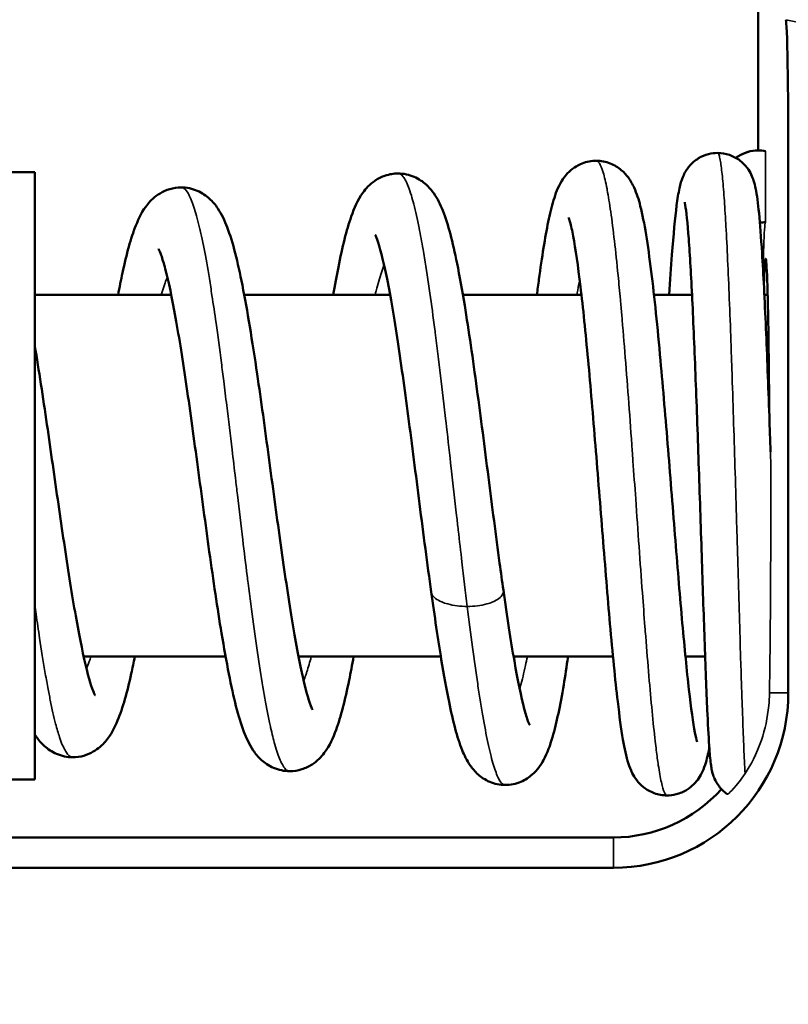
# Model space of a CAD drawing. Header units: millimetres. Extents: x 40 to 2195, y 40 to 1687.
# Tile 44 of 185: x 936.85 to 942.17, y 440.66 to 447.47. Entities that reach past the tile are written whole.
import ezdxf

# ---------------------------------------------------------------- set-up
doc = ezdxf.new("R2010")
doc.units = ezdxf.units.MM
doc.header["$LTSCALE"] = 8
for name, color, linetype, lineweight in [('Dimension (ISO)', 7, 'Continuous', 25), ('Visible (ISO)', 7, 'Continuous', 50), ('Visible Narrow (ISO)', 7, 'Continuous', 35)]:
    doc.layers.add(name, color=color, linetype=linetype, lineweight=lineweight)
doc.styles.add('Note Text (ANSI)', font='tahoma.ttf')
doc.dimstyles.new('Default (ISO)', dxfattribs={"dimscale": 8, "dimtxt": 1, "dimasz": 2.5, "dimexe": 3.175, "dimexo": 0, "dimgap": 0.762, "dimtad": 1, "dimrnd": 1e-08, "dimzin": 0, "dimdsep": 46, "dimtxsty": 'Note Text (ANSI)', "dimcen": 0.09, "dimdle": 10, "dimclrd": 1, "dimclre": 1, "dimclrt": 1, "dimazin": 0, "dimtfac": 3.5052, "dimtmove": 0, "dimatfit": 3, "dimfxl": 1, "dimtolj": 1, "dimtzin": 0, "dimlwd": -1, "dimlwe": -1, "dimarcsym": 0})

# ---------------------------------------------------------------- blocks, each defined once
blk = doc.blocks.new('*D11')
at = {"layer": 'Defpoints', "color": 0, "transparency": 16777216}
for p in [(802.9564, 490.3165), (802.9564, 362.3165), (1044.9564, 362.3165)]:
    blk.add_point(p, dxfattribs=at)
at = {"layer": 'Dimension (ISO)', "color": 1, "transparency": 16777216}
for p, q in [((802.9564, 362.3165), (802.9564, 515.7165)), ((1044.9564, 362.3165), (1044.9564, 515.7165)), ((1024.9564, 490.3165), (822.9564, 490.3165))]:
    blk.add_line(p, q, dxfattribs=at)
for points in [[(822.9564, 493.6499), (822.9564, 486.9832), (802.9564, 490.3165)], [(1024.9564, 493.6499), (1024.9564, 486.9832), (1044.9564, 490.3165)]]:
    blk.add_solid(points, dxfattribs=at)
at = {"layer": 'Dimension (ISO)', "color": 1, "transparency": 16777216, "insert": (871.3977, 506.8786), "char_height": 8, "attachment_point": 1, "style": 'Note Text (ANSI)'}
blk.add_mtext('\\A1;242.00 mm [9.528 in]', dxfattribs=at)

msp = doc.modelspace()

# ---------------------------------------------------------------- linework, layer by layer
at = {"layer": 'Visible (ISO)'}
for p, q in [((941.9564, 446.5661), (941.9564, 447.7069)), ((935.9564, 446.4165), (936.9564, 446.4165)), ((936.9564, 442.2165), (936.9564, 446.4165)), ((942.1659, 446.4431), (942.1659, 442.8165)), ((936.9564, 445.5665), (937.8998, 445.5665)), ((938.4044, 445.5665), (939.4129, 445.5665)), ((939.9163, 445.5665), (940.7359, 445.5665)), ((941.2372, 445.5665), (941.5002, 445.5665)), ((942.0004, 445.5665), (942.0233, 445.5665)), ((937.2943, 443.0665), (938.2754, 443.0665)), ((938.7796, 443.0665), (939.7636, 443.0665)), ((940.2666, 443.0665), (940.9539, 443.0665)), ((941.4548, 443.0665), (941.591, 443.0665)), ((935.9564, 442.2165), (936.9564, 442.2165)), ((932.6885, 441.8165), (940.9564, 441.8165)), ((932.6885, 441.6071), (940.9564, 441.6071))]:
    msp.add_line(p, q, dxfattribs=at)
for centre, radius, start, end in [((923.9564, 362.3165), 88, 332.279411, 327.720589), ((940.9564, 442.8165), 1.2095, 270, 0), ((940.9564, 442.8165), 1, 270, 318.29879)]:
    msp.add_arc(centre, radius, start, end, dxfattribs=at)
for centre, major_axis, ratio, start_param, end_param in [((942.1484, 446.4463), (-0.0001, 1.0234), 0.017065, 4.709272, 6.262065), ((942.0088, 444.3165), (0, -1.5), 0.017455, 1.867132, 3.628506)]:
    msp.add_ellipse(centre, major_axis=major_axis, ratio=ratio, start_param=start_param, end_param=end_param, dxfattribs=at)
for points, knots in [([(941.3419, 445.5665), (941.3485, 445.6672), (941.3551, 445.7604), (941.3723, 445.9837), (941.3829, 446.0989), (941.3998, 446.2314), (941.4056, 446.2693), (941.4192, 446.3317), (941.4243, 446.3564), (941.4477, 446.4063), (941.4541, 446.4185), (941.4692, 446.4414), (941.4769, 446.4519), (941.5017, 446.4798), (941.5222, 446.4975), (941.5665, 446.524), (941.5898, 446.5339), (941.6345, 446.5455), (941.6558, 446.5483), (941.6769, 446.5483)], [0.4490803, 0.4490803, 0.4490803, 0.4490803, 0.4874145, 0.4874145, 0.5515837, 0.5515837, 0.585879, 0.585879, 0.6107308, 0.6107308, 0.6176781, 0.6176781, 0.6229735, 0.6229735, 0.6320988, 0.6320988, 0.6400966, 0.6400966, 0.6468501, 0.6468501, 0.6468501, 0.6468501]), ([(941.6769, 446.5483), (941.7046, 446.5483), (941.7327, 446.5434), (941.7852, 446.5254), (941.8101, 446.512), (941.8514, 446.4808), (941.8682, 446.4631), (941.8934, 446.4296), (941.9024, 446.4137), (941.917, 446.3836), (941.9221, 446.3698), (941.9325, 446.3377), (941.9364, 446.3213), (941.9501, 446.2549), (941.9566, 446.2014), (941.9707, 446.0568), (941.9776, 445.9651), (941.9936, 445.7108), (942.0025, 445.5317), (942.0192, 445.1486), (942.0272, 444.941), (942.0377, 444.6473), (942.0406, 444.5647), (942.0434, 444.4819)], [0, 0, 0, 0, 0.0088435, 0.0088435, 0.0177749, 0.0177749, 0.0264656, 0.0264656, 0.0347099, 0.0347099, 0.0442633, 0.0442633, 0.0598781, 0.0598781, 0.1067099, 0.1067099, 0.1566901, 0.1566901, 0.2251768, 0.2251768, 0.2902771, 0.2902771, 0.3152308, 0.3152308, 0.3152308, 0.3152308]), ([(941.8039, 446.514), (941.8096, 446.5184), (941.8155, 446.5225), (941.8216, 446.5264), (941.8417, 446.5391), (941.8636, 446.5491), (941.8862, 446.5558), (941.9088, 446.5625), (941.9321, 446.5661), (941.9564, 446.5661)], [0.7906382, 0.7906382, 0.7906382, 0.7906382, 0.8181818, 0.8181818, 0.8181818, 0.9090909, 0.9090909, 0.9090909, 1, 1, 1, 1]), ([(941.8039, 446.514), (941.8221, 446.5279), (941.8424, 446.5394), (941.8886, 446.5579), (941.9155, 446.5641), (941.9471, 446.5659), (941.9518, 446.5661), (941.9564, 446.5661)], [0.66777944, 0.66777944, 0.66777944, 0.66777944, 0.67464472, 0.67464472, 0.68271682, 0.68271682, 0.68412172, 0.68412172, 0.68412172, 0.68412172]), ([(940.4276, 445.5665), (940.4324, 445.6036), (940.4371, 445.6396), (940.463, 445.8308), (940.4842, 445.9648), (940.5178, 446.1275), (940.5295, 446.1767), (940.5571, 446.2671), (940.5708, 446.3082), (940.6173, 446.3827), (940.6394, 446.4119), (940.6902, 446.4504), (940.709, 446.4619), (940.759, 446.4841), (940.7927, 446.4925), (940.8298, 446.4943), (940.8338, 446.4944), (940.8377, 446.4944)], [0.4316684, 0.4316684, 0.4316684, 0.4316684, 0.4459209, 0.4459209, 0.5100708, 0.5100708, 0.5439445, 0.5439445, 0.5782218, 0.5782218, 0.5967918, 0.5967918, 0.6053154, 0.6053154, 0.6174729, 0.6174729, 0.6189261, 0.6189261, 0.6189261, 0.6189261]), ([(940.8377, 446.4944), (940.8706, 446.4944), (940.9045, 446.4876), (940.9641, 446.4642), (940.9905, 446.4477), (941.0319, 446.4132), (941.0475, 446.3952), (941.0778, 446.3538), (941.0897, 446.3311), (941.119, 446.267), (941.131, 446.2268), (941.1715, 446.0683), (941.1948, 445.9173), (941.24, 445.5532), (941.2616, 445.3412), (941.3, 444.9196), (941.3176, 444.7097), (941.3517, 444.2894), (941.3687, 444.0738), (941.4014, 443.6684), (941.4175, 443.4729), (941.4487, 443.1252), (941.4641, 442.9679), (941.4935, 442.7106), (941.5084, 442.6063), (941.5262, 442.5136), (941.5315, 442.4923), (941.5351, 442.4801), (941.5357, 442.4785), (941.5357, 442.4785)], [0, 0, 0, 0, 0.012078, 0.012078, 0.0239416, 0.0239416, 0.0358212, 0.0358212, 0.0523133, 0.0523133, 0.0848597, 0.0848597, 0.1655572, 0.1655572, 0.24051, 0.24051, 0.3041343, 0.3041343, 0.3675123, 0.3675123, 0.4296423, 0.4296423, 0.4911046, 0.4911046, 0.5520202, 0.5520202, 0.5787751, 0.5787751, 0.5871773, 0.5871773, 0.5871773, 0.5871773]), ([(939.0196, 445.5665), (939.0314, 445.635), (939.0433, 445.6995), (939.0832, 445.8992), (939.111, 446.0143), (939.1648, 446.1677), (939.1865, 446.2202), (939.2449, 446.3018), (939.2704, 446.3307), (939.3289, 446.3702), (939.3534, 446.3829), (939.408, 446.4012), (939.4386, 446.4065), (939.4683, 446.4065)], [0.4167567, 0.4167567, 0.4167567, 0.4167567, 0.4437305, 0.4437305, 0.5068909, 0.5068909, 0.5461541, 0.5461541, 0.5670166, 0.5670166, 0.5784643, 0.5784643, 0.5904728, 0.5904728, 0.5904728, 0.5904728]), ([(939.4683, 446.4065), (939.5059, 446.4065), (939.5451, 446.3978), (939.6115, 446.3693), (939.6394, 446.3501), (939.6833, 446.3108), (939.7003, 446.2901), (939.7422, 446.2303), (939.7604, 446.1916), (939.8162, 446.0523), (939.8456, 445.9335), (939.8936, 445.6973), (939.911, 445.5998), (939.9567, 445.3219), (939.9852, 445.1239), (940.0396, 444.7214), (940.0663, 444.5129), (940.1183, 444.1065), (940.1444, 443.9033), (940.1787, 443.6499), (940.1874, 443.5872), (940.196, 443.5261)], [0, 0, 0, 0, 0.0152118, 0.0152118, 0.0299294, 0.0299294, 0.0451271, 0.0451271, 0.0739657, 0.0739657, 0.1429438, 0.1429438, 0.1832819, 0.1832819, 0.2492671, 0.2492671, 0.3114024, 0.3114024, 0.3721925, 0.3721925, 0.3927056, 0.3927056, 0.3927056, 0.3927056]), ([(937.5317, 445.5665), (937.542, 445.6205), (937.5523, 445.6716), (937.5911, 445.8505), (937.6193, 445.9576), (937.6757, 446.0988), (937.6982, 446.1468), (937.7584, 446.2207), (937.7854, 446.247), (937.8423, 446.2809), (937.8652, 446.2913), (937.9149, 446.3059), (937.9419, 446.31), (937.9682, 446.31)], [0.4029216, 0.4029216, 0.4029216, 0.4029216, 0.4250102, 0.4250102, 0.4857464, 0.4857464, 0.5207197, 0.5207197, 0.5395125, 0.5395125, 0.5497611, 0.5497611, 0.5604129, 0.5604129, 0.5604129, 0.5604129]), ([(937.9682, 446.31), (938.0062, 446.31), (938.0457, 446.3012), (938.1126, 446.2724), (938.1409, 446.253), (938.1874, 446.2113), (938.2058, 446.1882), (938.25, 446.1227), (938.269, 446.0805), (938.327, 445.929), (938.359, 445.7971), (938.4259, 445.4606), (938.4601, 445.2486), (938.5206, 444.8378), (938.5477, 444.6399), (938.6003, 444.2511), (938.6266, 444.0552), (938.6778, 443.6884), (938.7035, 443.5125), (938.7533, 443.2038), (938.7783, 443.0661), (938.8248, 442.852), (938.8483, 442.7689), (938.8707, 442.7103), (938.876, 442.7001), (938.8763, 442.6997), (938.8763, 442.6997), (938.8763, 442.6997)], [0, 0, 0, 0, 0.0153586, 0.0153586, 0.030277, 0.030277, 0.046902, 0.046902, 0.0774018, 0.0774018, 0.1482626, 0.1482626, 0.2231571, 0.2231571, 0.2830345, 0.2830345, 0.3410799, 0.3410799, 0.3981271, 0.3981271, 0.4540201, 0.4540201, 0.5072807, 0.5072807, 0.5285818, 0.5285818, 0.5290007, 0.5290007, 0.5290007, 0.5290007]), ([(941.7431, 442.1168), (941.7211, 442.1319), (941.7017, 442.1508), (941.6738, 442.1877), (941.6637, 442.2059), (941.651, 442.234), (941.6472, 442.245), (941.6413, 442.2641), (941.6394, 442.2721), (941.6347, 442.2929), (941.6331, 442.3036), (941.6269, 442.3467), (941.6239, 442.3812), (941.6162, 442.4895), (941.6117, 442.5706), (941.601, 442.8002), (941.5946, 442.9659), (941.5817, 443.3271), (941.5751, 443.5235), (941.5617, 443.9326), (941.5546, 444.1508), (941.5403, 444.5745), (941.5329, 444.7857), (941.5177, 445.1814), (941.5098, 445.3705), (941.4937, 445.6986), (941.4854, 445.8426), (941.469, 446.0638), (941.4601, 446.1484), (941.4517, 446.2006), (941.4498, 446.2088), (941.4498, 446.2088)], [0.0155344, 0.0155344, 0.0155344, 0.0155344, 0.0238331, 0.0238331, 0.0310686, 0.0310686, 0.036982, 0.036982, 0.0435193, 0.0435193, 0.056151, 0.056151, 0.0940253, 0.0940253, 0.145032, 0.145032, 0.2136798, 0.2136798, 0.2776773, 0.2776773, 0.3420188, 0.3420188, 0.4049467, 0.4049467, 0.4684468, 0.4684468, 0.5310122, 0.5310122, 0.5919852, 0.5919852, 0.6104963, 0.6104963, 0.6104963, 0.6104963]), ([(941.3273, 442.107), (941.2975, 442.107), (941.267, 442.1127), (941.2117, 442.1328), (941.1862, 442.1475), (941.1459, 442.1792), (941.1305, 442.1958), (941.1046, 442.2297), (941.0947, 442.2467), (941.075, 442.2858), (941.0675, 442.3063), (941.0443, 442.3779), (941.0338, 442.4297), (941.0103, 442.567), (940.9984, 442.6547), (940.9689, 442.9064), (940.951, 443.0903), (940.9166, 443.4799), (940.8997, 443.6875), (940.8663, 444.104), (940.8494, 444.3181), (940.8158, 444.7298), (940.7987, 444.9328), (940.7643, 445.3047), (940.7467, 445.4782), (940.7123, 445.7657), (940.6949, 445.8865), (940.6712, 446.0128), (940.6639, 446.0458), (940.6528, 446.0872), (940.6483, 446.0996), (940.6474, 446.1018), (940.6474, 446.1019), (940.6474, 446.1019)], [0, 0, 0, 0, 0.010136, 0.010136, 0.0202353, 0.0202353, 0.0299561, 0.0299561, 0.0409096, 0.0409096, 0.0578692, 0.0578692, 0.1011505, 0.1011505, 0.1494021, 0.1494021, 0.2203857, 0.2203857, 0.2854681, 0.2854681, 0.3482983, 0.3482983, 0.4103644, 0.4103644, 0.4723728, 0.4723728, 0.5320566, 0.5320566, 0.5598325, 0.5598325, 0.5822234, 0.5822234, 0.5842822, 0.5842822, 0.5842822, 0.5842822]), ([(939.6969, 443.514), (939.6701, 443.7057), (939.6431, 443.914), (939.5904, 444.3246), (939.5641, 444.5319), (939.5126, 444.9206), (939.4868, 445.1074), (939.4366, 445.4355), (939.4114, 445.5824), (939.3642, 445.8117), (939.3402, 445.902), (939.3162, 445.9687), (939.3102, 445.981), (939.309, 445.9833), (939.3089, 445.9834), (939.3089, 445.9834)], [0, 0, 0, 0, 0.0632734, 0.0632734, 0.1245598, 0.1245598, 0.1845991, 0.1845991, 0.2432399, 0.2432399, 0.2990896, 0.2990896, 0.3216965, 0.3216965, 0.3239703, 0.3239703, 0.3239703, 0.3239703]), ([(938.7183, 442.2748), (938.6803, 442.2748), (938.6409, 442.2836), (938.5742, 442.3124), (938.5462, 442.3318), (938.5001, 442.3731), (938.4819, 442.3959), (938.4384, 442.4605), (938.4196, 442.5021), (938.3621, 442.6524), (938.3304, 442.7837), (938.2809, 443.0334), (938.264, 443.1282), (938.2192, 443.3995), (938.1909, 443.5922), (938.1366, 443.981), (938.1098, 444.1812), (938.0575, 444.5672), (938.0314, 444.7582), (937.9804, 445.1069), (937.9548, 445.2698), (937.9056, 445.5441), (937.881, 445.6614), (937.8485, 445.7848), (937.8387, 445.817), (937.8232, 445.8608), (937.817, 445.8751), (937.8129, 445.8834), (937.8122, 445.8846), (937.8122, 445.8846)], [0, 0, 0, 0, 0.0153646, 0.0153646, 0.0302618, 0.0302618, 0.0468353, 0.0468353, 0.0772999, 0.0772999, 0.1490166, 0.1490166, 0.1865741, 0.1865741, 0.2493697, 0.2493697, 0.3087045, 0.3087045, 0.3664571, 0.3664571, 0.4228935, 0.4228935, 0.4774962, 0.4774962, 0.5020767, 0.5020767, 0.5225091, 0.5225091, 0.5296789, 0.5296789, 0.5296789, 0.5296789]), ([(936.9564, 445.2131), (936.9845, 445.0467), (937.0127, 444.8606), (937.0668, 444.4902), (937.0934, 444.3017), (937.1453, 443.9413), (937.1712, 443.7647), (937.2218, 443.4457), (937.247, 443.2987), (937.2952, 443.0561), (937.3192, 442.9551), (937.3491, 442.857), (937.3577, 442.8331), (937.369, 442.8061), (937.3727, 442.7993), (937.3728, 442.7992), (937.3728, 442.7992), (937.3728, 442.7992)], [0.1866769, 0.1866769, 0.1866769, 0.1866769, 0.2455615, 0.2455615, 0.3012291, 0.3012291, 0.3556874, 0.3556874, 0.4090629, 0.4090629, 0.460585, 0.460585, 0.4831425, 0.4831425, 0.50043, 0.50043, 0.5006339, 0.5006339, 0.5006339, 0.5006339]), ([(940.2087, 442.1794), (940.1721, 442.1794), (940.1342, 442.1877), (940.0695, 442.215), (940.0422, 442.2336), (939.9981, 442.2725), (939.981, 442.2935), (939.9421, 442.3499), (939.9257, 442.3847), (939.8747, 442.5115), (939.8482, 442.6181), (939.8024, 442.8402), (939.7846, 442.9388), (939.7437, 443.1875), (939.7203, 443.3463), (939.6969, 443.5141)], [0, 0, 0, 0, 0.0145189, 0.0145189, 0.0286064, 0.0286064, 0.0437994, 0.0437994, 0.0700483, 0.0700483, 0.1362278, 0.1362278, 0.1787477, 0.1787477, 0.2341909, 0.2341909, 0.2341909, 0.2341909]), ([(940.196, 443.5263), (940.2215, 443.3461), (940.2471, 443.1779), (940.2955, 442.9004), (940.3194, 442.7853), (940.3499, 442.6698), (940.3589, 442.6407), (940.3717, 442.6055), (940.3764, 442.5959), (940.3764, 442.5959), (940.3764, 442.5959), (940.3764, 442.5959)], [0, 0, 0, 0, 0.0605675, 0.0605675, 0.1189105, 0.1189105, 0.144935, 0.144935, 0.1658206, 0.1658206, 0.165879, 0.165879, 0.165879, 0.165879]), ([(937.6478, 443.0665), (937.6397, 443.0257), (937.6315, 442.9866), (937.5945, 442.8196), (937.5661, 442.7142), (937.5082, 442.5746), (937.4848, 442.5274), (937.4239, 442.4559), (937.3967, 442.4306), (937.3405, 442.3985), (937.3181, 442.3888), (937.2699, 442.375), (937.2438, 442.3712), (937.2183, 442.3712)], [0.4110621, 0.4110621, 0.4110621, 0.4110621, 0.4282275, 0.4282275, 0.4885251, 0.4885251, 0.5222705, 0.5222705, 0.5404628, 0.5404628, 0.5503592, 0.5503592, 0.5606222, 0.5606222, 0.5606222, 0.5606222]), ([(939.1606, 443.0665), (939.1503, 443.0093), (939.14, 442.955), (939.1014, 442.7665), (939.0734, 442.6532), (939.0184, 442.5038), (938.9966, 442.4532), (938.9372, 442.374), (938.9109, 442.3458), (938.8526, 442.3083), (938.8286, 442.2965), (938.7758, 442.2796), (938.7466, 442.2748), (938.7183, 442.2748)], [0.4247877, 0.4247877, 0.4247877, 0.4247877, 0.4478396, 0.4478396, 0.510507, 0.510507, 0.5480702, 0.5480702, 0.568128, 0.568128, 0.5791148, 0.5791148, 0.5905939, 0.5905939, 0.5905939, 0.5905939]), ([(940.6432, 443.0665), (940.6332, 442.9979), (940.6231, 442.933), (940.5888, 442.7284), (940.5643, 442.6083), (940.5189, 442.4529), (940.5014, 442.4023), (940.4552, 442.3182), (940.4325, 442.2836), (940.3741, 442.2328), (940.3475, 442.2149), (940.2837, 442.1878), (940.2455, 442.1794), (940.2087, 442.1794)], [0.4406605, 0.4406605, 0.4406605, 0.4406605, 0.467378, 0.467378, 0.5314449, 0.5314449, 0.569271, 0.569271, 0.5937437, 0.5937437, 0.6073144, 0.6073144, 0.6219158, 0.6219158, 0.6219158, 0.6219158]), ([(937.2183, 442.3712), (937.1804, 442.3712), (937.1411, 442.3799), (937.0743, 442.4085), (937.0462, 442.4278), (936.9998, 442.4691), (936.9815, 442.4918), (936.9626, 442.5195), (936.9595, 442.5242), (936.9564, 442.529)], [0, 0, 0, 0, 0.01523742, 0.01523742, 0.02998019, 0.02998019, 0.04637197, 0.04637197, 0.0498049, 0.0498049, 0.0498049, 0.0498049]), ([(941.6198, 442.4382), (941.6169, 442.4225), (941.6138, 442.4075), (941.6014, 442.3516), (941.593, 442.3158), (941.5589, 442.2437), (941.5411, 442.2123), (941.4973, 442.1697), (941.4822, 442.1576), (941.4429, 442.1332), (941.4171, 442.1219), (941.3697, 442.1098), (941.3483, 442.107), (941.3273, 442.107)], [0.56277053, 0.56277053, 0.56277053, 0.56277053, 0.57434098, 0.57434098, 0.60779696, 0.60779696, 0.62602886, 0.62602886, 0.63331974, 0.63331974, 0.64275972, 0.64275972, 0.64991012, 0.64991012, 0.64991012, 0.64991012])]:
    msp.add_open_spline(points, degree=3, knots=knots, dxfattribs=at)
for points in [[(941.9564, 446.5661), (941.9744, 446.5661), (941.9918, 446.5641), (942.0088, 446.5604)], [(941.9564, 446.5661), (941.974, 446.5661), (941.9916, 446.5641), (942.0088, 446.5604)], [(942.0088, 446.0719), (941.9959, 446.0691), (941.9828, 446.0672), (941.9693, 446.0665)]]:
    msp.add_open_spline(points, degree=3, dxfattribs=at)
at = {"layer": 'Visible Narrow (ISO)'}
for p, q in [((942.0088, 446.5604), (942.0088, 446.0719)), ((942.1659, 442.8165), (942.0358, 442.8165)), ((940.9564, 441.6071), (940.9564, 441.8165))]:
    msp.add_line(p, q, dxfattribs=at)
msp.add_arc((923.9564, 362.3165), 87.0746, 75.001531, 77.940467, dxfattribs=at)
for points, knots in [([(941.867, 442.2585), (941.8655, 442.2853), (941.864, 442.3148), (941.8625, 442.3469), (941.8599, 442.4014), (941.8572, 442.4635), (941.8545, 442.5323), (941.8518, 442.601), (941.849, 442.6766), (941.8462, 442.7582), (941.8452, 442.7874), (941.8441, 442.8174), (941.8431, 442.848), (941.8413, 442.9032), (941.8394, 442.9607), (941.8375, 443.0203), (941.8346, 443.113), (941.8316, 443.2106), (941.8285, 443.3121), (941.8255, 443.4135), (941.8224, 443.5187), (941.8192, 443.6265), (941.8163, 443.7267), (941.8133, 443.8293), (941.8103, 443.9331), (941.8101, 443.9409), (941.8099, 443.9488), (941.8096, 443.9566), (941.8064, 444.0685), (941.803, 444.1817), (941.7997, 444.295), (941.7963, 444.4082), (941.7929, 444.5215), (941.7894, 444.6335), (941.7859, 444.7456), (941.7824, 444.8564), (941.7788, 444.9647), (941.777, 445.0191), (941.7752, 445.0728), (941.7733, 445.1257), (941.7715, 445.1783), (941.7697, 445.23), (941.7679, 445.2808), (941.7642, 445.3827), (941.7604, 445.4809), (941.7566, 445.5742), (941.7528, 445.6676), (941.7489, 445.7561), (941.745, 445.8389), (941.7411, 445.9216), (941.7371, 445.9986), (941.7331, 446.0686), (941.7328, 446.0738), (941.7325, 446.0789), (941.7322, 446.084), (941.7285, 446.1479), (941.7247, 446.2059), (941.7209, 446.2574), (941.7167, 446.313), (941.7126, 446.3612), (941.7083, 446.4015), (941.7041, 446.4418), (941.6998, 446.4741), (941.6954, 446.4981), (941.6926, 446.5136), (941.6898, 446.5256), (941.6869, 446.5339), (941.6854, 446.5385), (941.6838, 446.542), (941.6822, 446.5444), (941.6805, 446.547), (941.6787, 446.5483), (941.6769, 446.5483)], [0.2109178, 0.2109178, 0.2109178, 0.2109178, 0.2162162, 0.2162162, 0.2162162, 0.2252252, 0.2252252, 0.2252252, 0.2342342, 0.2342342, 0.2342342, 0.2374551, 0.2374551, 0.2374551, 0.2432432, 0.2432432, 0.2432432, 0.2522523, 0.2522523, 0.2522523, 0.2612613, 0.2612613, 0.2612613, 0.2696369, 0.2696369, 0.2696369, 0.2702703, 0.2702703, 0.2702703, 0.2792793, 0.2792793, 0.2792793, 0.2882883, 0.2882883, 0.2882883, 0.2972973, 0.2972973, 0.2972973, 0.3018188, 0.3018188, 0.3018188, 0.3063063, 0.3063063, 0.3063063, 0.3153153, 0.3153153, 0.3153153, 0.3243243, 0.3243243, 0.3243243, 0.3333333, 0.3333333, 0.3333333, 0.3340007, 0.3340007, 0.3340007, 0.3423423, 0.3423423, 0.3423423, 0.3513514, 0.3513514, 0.3513514, 0.3603604, 0.3603604, 0.3603604, 0.3661825, 0.3661825, 0.3661825, 0.3693694, 0.3693694, 0.3693694, 0.3729005, 0.3729005, 0.3729005, 0.3729005]), ([(941.3273, 442.107), (941.3212, 442.107), (941.3151, 442.114), (941.309, 442.1278), (941.3021, 442.1431), (941.2952, 442.1668), (941.2882, 442.1985), (941.2813, 442.2302), (941.2743, 442.2699), (941.2672, 442.3172), (941.2626, 442.3481), (941.258, 442.3822), (941.2533, 442.4195), (941.2508, 442.4394), (941.2483, 442.4603), (941.2458, 442.482), (941.2386, 442.5442), (941.2314, 442.6136), (941.2241, 442.689), (941.2168, 442.7645), (941.2095, 442.846), (941.2021, 442.9328), (941.1947, 443.0196), (941.1873, 443.1116), (941.1798, 443.2079), (941.1781, 443.2295), (941.1764, 443.2512), (941.1747, 443.2732), (941.1689, 443.3494), (941.163, 443.428), (941.1571, 443.5084), (941.1495, 443.612), (941.1418, 443.7187), (941.1341, 443.8271), (941.1264, 443.9354), (941.1186, 444.0456), (941.1107, 444.1564), (941.1045, 444.2445), (941.0982, 444.333), (941.0919, 444.4212), (941.0903, 444.4438), (941.0887, 444.4664), (941.0871, 444.489), (941.0792, 444.5996), (941.0712, 444.7093), (941.0631, 444.8171), (941.0551, 444.9249), (941.047, 445.0307), (941.0388, 445.1333), (941.0306, 445.2359), (941.0224, 445.3354), (941.0142, 445.4305), (941.0111, 445.4655), (941.0081, 445.4999), (941.005, 445.5337), (940.9998, 445.5916), (940.9945, 445.6476), (940.9892, 445.7014), (940.9808, 445.7866), (940.9724, 445.8664), (940.9639, 445.94), (940.9554, 446.0135), (940.9469, 446.0809), (940.9383, 446.1413), (940.9302, 446.198), (940.9221, 446.2486), (940.9139, 446.2923), (940.9134, 446.2951), (940.9129, 446.2978), (940.9124, 446.3005), (940.9037, 446.346), (940.8949, 446.3837), (940.8861, 446.4133), (940.8773, 446.443), (940.8684, 446.4646), (940.8595, 446.478), (940.8523, 446.4889), (940.845, 446.4944), (940.8377, 446.4944)], [0.5594663, 0.5594663, 0.5594663, 0.5594663, 0.5675676, 0.5675676, 0.5675676, 0.5765766, 0.5765766, 0.5765766, 0.5855856, 0.5855856, 0.5855856, 0.5914557, 0.5914557, 0.5914557, 0.5945946, 0.5945946, 0.5945946, 0.6036036, 0.6036036, 0.6036036, 0.6126126, 0.6126126, 0.6126126, 0.6216216, 0.6216216, 0.6216216, 0.6236376, 0.6236376, 0.6236376, 0.6306306, 0.6306306, 0.6306306, 0.6396396, 0.6396396, 0.6396396, 0.6486486, 0.6486486, 0.6486486, 0.6558195, 0.6558195, 0.6558195, 0.6576577, 0.6576577, 0.6576577, 0.6666667, 0.6666667, 0.6666667, 0.6756757, 0.6756757, 0.6756757, 0.6846847, 0.6846847, 0.6846847, 0.6880014, 0.6880014, 0.6880014, 0.6936937, 0.6936937, 0.6936937, 0.7027027, 0.7027027, 0.7027027, 0.7117117, 0.7117117, 0.7117117, 0.7201832, 0.7201832, 0.7201832, 0.7207207, 0.7207207, 0.7207207, 0.7297297, 0.7297297, 0.7297297, 0.7387387, 0.7387387, 0.7387387, 0.7460381, 0.7460381, 0.7460381, 0.7460381]), ([(939.9464, 443.4137), (939.9341, 443.513), (939.9218, 443.6158), (939.9095, 443.7209), (939.901, 443.7932), (939.8925, 443.8666), (939.8841, 443.9406), (939.8802, 443.9742), (939.8764, 444.008), (939.8725, 444.0419), (939.8602, 444.1502), (939.8479, 444.2596), (939.8356, 444.3686), (939.8247, 444.4647), (939.8139, 444.5605), (939.803, 444.6552), (939.8015, 444.6679), (939.8001, 444.6807), (939.7986, 444.6934), (939.7863, 444.8005), (939.774, 444.9059), (939.7616, 445.0084), (939.7493, 445.111), (939.737, 445.2107), (939.7247, 445.3063), (939.7238, 445.3134), (939.7228, 445.3206), (939.7219, 445.3277), (939.7105, 445.4155), (939.6991, 445.4998), (939.6877, 445.5797), (939.6754, 445.666), (939.6631, 445.7473), (939.6508, 445.8224), (939.6475, 445.8426), (939.6441, 445.8623), (939.6408, 445.8816), (939.6318, 445.9341), (939.6228, 445.9831), (939.6138, 446.0285), (939.6015, 446.0905), (939.5892, 446.1457), (939.5768, 446.1933), (939.5711, 446.2153), (939.5654, 446.2357), (939.5597, 446.2544), (939.5531, 446.2762), (939.5465, 446.2957), (939.5399, 446.3128), (939.5276, 446.3448), (939.5152, 446.3687), (939.5029, 446.3844), (939.4948, 446.3947), (939.4867, 446.4014), (939.4787, 446.4045), (939.4752, 446.4058), (939.4717, 446.4065), (939.4683, 446.4065)], [0.00000001, 0.00000001, 0.00000001, 0.00000001, 0.00740741, 0.00740741, 0.00740741, 0.01249998, 0.01249998, 0.01249998, 0.01481481, 0.01481481, 0.01481481, 0.02222222, 0.02222222, 0.02222222, 0.02874999, 0.02874999, 0.02874999, 0.02962963, 0.02962963, 0.02962963, 0.03703704, 0.03703704, 0.03703704, 0.04444444, 0.04444444, 0.04444444, 0.045, 0.045, 0.045, 0.05185185, 0.05185185, 0.05185185, 0.05925926, 0.05925926, 0.05925926, 0.06125001, 0.06125001, 0.06125001, 0.06666667, 0.06666667, 0.06666667, 0.07407407, 0.07407407, 0.07407407, 0.0775, 0.0775, 0.0775, 0.08148148, 0.08148148, 0.08148148, 0.08888889, 0.08888889, 0.08888889, 0.09374998, 0.09374998, 0.09374998, 0.09583357, 0.09583357, 0.09583357, 0.09583357]), ([(938.7183, 442.2748), (938.7088, 442.2748), (938.6993, 442.2797), (938.6898, 442.2893), (938.6825, 442.2967), (938.6752, 442.307), (938.6678, 442.3201), (938.6628, 442.329), (938.6578, 442.3393), (938.6528, 442.3509), (938.6405, 442.3794), (938.6282, 442.4157), (938.6159, 442.4594), (938.6062, 442.4937), (938.5965, 442.5327), (938.5868, 442.5759), (938.5841, 442.5876), (938.5815, 442.5996), (938.5789, 442.6119), (938.5666, 442.6697), (938.5543, 442.7343), (938.5419, 442.8048), (938.5296, 442.8754), (938.5173, 442.9519), (938.505, 443.0334), (938.4927, 443.115), (938.4803, 443.2016), (938.468, 443.2922), (938.4557, 443.3828), (938.4434, 443.4773), (938.4311, 443.5748), (938.4289, 443.5918), (938.4267, 443.609), (938.4246, 443.6262), (938.4144, 443.7074), (938.4043, 443.7904), (938.3941, 443.8745), (938.3818, 443.9764), (938.3695, 444.08), (938.3571, 444.184), (938.3526, 444.2223), (938.348, 444.2607), (938.3435, 444.2991), (938.3357, 444.3649), (938.328, 444.4306), (938.3202, 444.496), (938.3079, 444.5995), (938.2955, 444.7022), (938.2832, 444.8029), (938.2763, 444.8595), (938.2694, 444.9155), (938.2624, 444.9706), (938.257, 445.0135), (938.2516, 445.0558), (938.2463, 445.0975), (938.2339, 445.1929), (938.2216, 445.285), (938.2093, 445.3727), (938.2, 445.4391), (938.1907, 445.5031), (938.1813, 445.5641), (938.1783, 445.5837), (938.1753, 445.6031), (938.1723, 445.6221), (938.16, 445.7002), (938.1477, 445.773), (938.1354, 445.8397), (938.1237, 445.903), (938.112, 445.9607), (938.1003, 446.0123), (938.0996, 446.015), (938.099, 446.0177), (938.0984, 446.0204), (938.0861, 446.0739), (938.0738, 446.1206), (938.0614, 446.1598), (938.0491, 446.1991), (938.0368, 446.231), (938.0245, 446.255), (938.0227, 446.2585), (938.0209, 446.2618), (938.0192, 446.2649), (938.0086, 446.2836), (937.9981, 446.2965), (937.9875, 446.3035), (937.9811, 446.3079), (937.9747, 446.31), (937.9682, 446.31)], [0.2461389, 0.2461389, 0.2461389, 0.2461389, 0.2518519, 0.2518519, 0.2518519, 0.25625, 0.25625, 0.25625, 0.2592593, 0.2592593, 0.2592593, 0.2666667, 0.2666667, 0.2666667, 0.2725, 0.2725, 0.2725, 0.2740741, 0.2740741, 0.2740741, 0.2814815, 0.2814815, 0.2814815, 0.2888889, 0.2888889, 0.2888889, 0.2962963, 0.2962963, 0.2962963, 0.3037037, 0.3037037, 0.3037037, 0.305, 0.305, 0.305, 0.3111111, 0.3111111, 0.3111111, 0.3185185, 0.3185185, 0.3185185, 0.32125, 0.32125, 0.32125, 0.3259259, 0.3259259, 0.3259259, 0.3333333, 0.3333333, 0.3333333, 0.3375, 0.3375, 0.3375, 0.3407407, 0.3407407, 0.3407407, 0.3481481, 0.3481481, 0.3481481, 0.35375, 0.35375, 0.35375, 0.3555556, 0.3555556, 0.3555556, 0.362963, 0.362963, 0.362963, 0.37, 0.37, 0.37, 0.3703704, 0.3703704, 0.3703704, 0.3777778, 0.3777778, 0.3777778, 0.3851852, 0.3851852, 0.3851852, 0.38625, 0.38625, 0.38625, 0.3925926, 0.3925926, 0.3925926, 0.3964588, 0.3964588, 0.3964588, 0.3964588]), ([(942.0088, 446.0719), (942.0047, 446.071), (942.0008, 446.0248), (941.9952, 445.8895), (941.9931, 445.828), (941.9911, 445.7443)], [0.0001434, 0.0001434, 0.0001434, 0.0001434, 0.0697757, 0.0697757, 0.1045021, 0.1045021, 0.1045021, 0.1045021]), ([(939.3709, 445.7752), (939.3648, 445.7589), (939.3586, 445.7412), (939.3524, 445.722), (939.3405, 445.6848), (939.3285, 445.6424), (939.3165, 445.5952), (939.3153, 445.5904), (939.3141, 445.5855), (939.3128, 445.5806), (939.3117, 445.576), (939.3105, 445.5713), (939.3094, 445.5665)], [0.11533814, 0.11533814, 0.11533814, 0.11533814, 0.11904762, 0.11904762, 0.11904762, 0.12624999, 0.12624999, 0.12624999, 0.12698413, 0.12698413, 0.12698413, 0.12767916, 0.12767916, 0.12767916, 0.12767916]), ([(937.8726, 445.6905), (937.8674, 445.6778), (937.8622, 445.6641), (937.857, 445.6495), (937.8539, 445.6407), (937.8507, 445.6315), (937.8476, 445.622), (937.8419, 445.6046), (937.8361, 445.5861), (937.8304, 445.5665)], [0.415629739, 0.415629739, 0.415629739, 0.415629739, 0.418749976, 0.418749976, 0.418749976, 0.420634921, 0.420634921, 0.420634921, 0.424087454, 0.424087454, 0.424087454, 0.424087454]), ([(940.7232, 445.6731), (940.7219, 445.6661), (940.7206, 445.659), (940.7193, 445.6518), (940.7151, 445.6296), (940.711, 445.6063), (940.7069, 445.5822), (940.706, 445.577), (940.7051, 445.5718), (940.7042, 445.5665)], [0.783285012, 0.783285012, 0.783285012, 0.783285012, 0.78454697, 0.78454697, 0.78454697, 0.788461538, 0.788461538, 0.788461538, 0.789299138, 0.789299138, 0.789299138, 0.789299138]), ([(942.0434, 444.4819), (942.0434, 444.4816), (942.0434, 444.4813), (942.0435, 444.4796), (942.0435, 444.4777), (942.0436, 444.4708), (942.0437, 444.4639), (942.0439, 444.4387), (942.044, 444.4086), (942.0446, 444.2723), (942.0449, 444.0989), (942.044, 443.6929), (942.043, 443.5081), (942.0406, 443.2018), (942.0389, 443.0132), (942.0358, 442.8165)], [0.1426777, 0.1426777, 0.1426777, 0.1426777, 0.1432362, 0.1432362, 0.1455704, 0.1455704, 0.1518486, 0.1518486, 0.1725019, 0.1725019, 0.2263217, 0.2263217, 0.2724969, 0.2724969, 0.3079497, 0.3079497, 0.3079497, 0.3079497]), ([(939.6969, 443.514), (939.6973, 443.5109), (939.6981, 443.5079), (939.6991, 443.5049), (939.7027, 443.4949), (939.7095, 443.4851), (939.7194, 443.4759), (939.7293, 443.4667), (939.7422, 443.458), (939.7577, 443.4504), (939.7615, 443.4485), (939.7655, 443.4467), (939.7697, 443.4449), (939.7823, 443.4395), (939.7965, 443.4347), (939.8116, 443.4306), (939.8316, 443.4252), (939.8535, 443.421), (939.8762, 443.4181), (939.899, 443.4152), (939.9227, 443.4137), (939.9464, 443.4137)], [0.5179937, 0.5179937, 0.5179937, 0.5179937, 0.5454545, 0.5454545, 0.5454545, 0.6363636, 0.6363636, 0.6363636, 0.7272727, 0.7272727, 0.7272727, 0.7497017, 0.7497017, 0.7497017, 0.8181818, 0.8181818, 0.8181818, 0.9090909, 0.9090909, 0.9090909, 0.9999791, 0.9999791, 0.9999791, 0.9999791]), ([(939.9464, 443.4137), (939.9702, 443.4137), (939.9939, 443.4152), (940.0166, 443.4181), (940.0394, 443.421), (940.0613, 443.4252), (940.0813, 443.4306), (940.0964, 443.4347), (940.1106, 443.4395), (940.1232, 443.4449), (940.1274, 443.4466), (940.1314, 443.4485), (940.1352, 443.4503), (940.1507, 443.458), (940.1636, 443.4666), (940.1735, 443.4758), (940.1834, 443.4851), (940.1902, 443.4948), (940.1938, 443.5049), (940.1955, 443.5099), (940.1964, 443.515), (940.1964, 443.5201), (940.1964, 443.5221), (940.1963, 443.5241), (940.196, 443.5261)], [0, 0, 0, 0, 0.0909091, 0.0909091, 0.0909091, 0.1818182, 0.1818182, 0.1818182, 0.2502931, 0.2502931, 0.2502931, 0.2727273, 0.2727273, 0.2727273, 0.3636364, 0.3636364, 0.3636364, 0.4545455, 0.4545455, 0.4545455, 0.5003954, 0.5003954, 0.5003954, 0.5183586, 0.5183586, 0.5183586, 0.5183586]), ([(937.2183, 442.3712), (937.216, 442.3712), (937.2137, 442.3715), (937.2114, 442.372), (937.2104, 442.3723), (937.2094, 442.3726), (937.2083, 442.3729), (937.197, 442.3768), (937.1857, 442.3872), (937.1744, 442.4041), (937.1621, 442.4225), (937.1498, 442.4484), (937.1374, 442.4817), (937.134, 442.4908), (937.1307, 442.5005), (937.1273, 442.5108), (937.1183, 442.5378), (937.1094, 442.5686), (937.1005, 442.603), (937.0882, 442.6504), (937.0758, 442.7046), (937.0635, 442.7649), (937.0577, 442.7931), (937.052, 442.8228), (937.0462, 442.8537), (937.0396, 442.8887), (937.0331, 442.9253), (937.0265, 442.9635), (937.0142, 443.0353), (937.0019, 443.1124), (936.9896, 443.1939), (936.9814, 443.2479), (936.9733, 443.3038), (936.9651, 443.3614), (936.9622, 443.3818), (936.9593, 443.4023), (936.9564, 443.423)], [0.54676277, 0.54676277, 0.54676277, 0.54676277, 0.54814815, 0.54814815, 0.54814815, 0.54875, 0.54875, 0.54875, 0.55555556, 0.55555556, 0.55555556, 0.56296296, 0.56296296, 0.56296296, 0.56500001, 0.56500001, 0.56500001, 0.57037037, 0.57037037, 0.57037037, 0.57777778, 0.57777778, 0.57777778, 0.58125, 0.58125, 0.58125, 0.58518519, 0.58518519, 0.58518519, 0.59259259, 0.59259259, 0.59259259, 0.59749998, 0.59749998, 0.59749998, 0.5992345, 0.5992345, 0.5992345, 0.5992345]), ([(940.2087, 442.1794), (940.2032, 442.1794), (940.1976, 442.1814), (940.192, 442.1854), (940.1813, 442.193), (940.1705, 442.2079), (940.1597, 442.2301), (940.1591, 442.2313), (940.1585, 442.2326), (940.1579, 442.234), (940.1465, 442.2583), (940.135, 442.2909), (940.1235, 442.3309), (940.1119, 442.371), (940.1003, 442.4185), (940.0887, 442.473), (940.0771, 442.5275), (940.0654, 442.5889), (940.0536, 442.6567), (940.0475, 442.6918), (940.0414, 442.7286), (940.0353, 442.767), (940.0296, 442.8028), (940.0239, 442.84), (940.0182, 442.8784), (940.0064, 442.9581), (939.9945, 443.0433), (939.9825, 443.1329), (939.9705, 443.2224), (939.9585, 443.3163), (939.9465, 443.4136)], [0.93247776, 0.93247776, 0.93247776, 0.93247776, 0.93693694, 0.93693694, 0.93693694, 0.94545641, 0.94545641, 0.94545641, 0.94594595, 0.94594595, 0.94594595, 0.95495495, 0.95495495, 0.95495495, 0.96396396, 0.96396396, 0.96396396, 0.97297297, 0.97297297, 0.97297297, 0.97763827, 0.97763827, 0.97763827, 0.98198198, 0.98198198, 0.98198198, 0.99099099, 0.99099099, 0.99099099, 0.99999595, 0.99999595, 0.99999595, 0.99999595]), ([(937.3443, 443.0665), (937.3405, 443.0549), (937.3366, 443.0437), (937.3328, 443.033), (937.3264, 443.0151), (937.32, 442.9987), (937.3136, 442.9836)], [0.521506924, 0.521506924, 0.521506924, 0.521506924, 0.523809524, 0.523809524, 0.523809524, 0.527652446, 0.527652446, 0.527652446, 0.527652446]), ([(938.8678, 443.0665), (938.8577, 443.0284), (938.8477, 442.9936), (938.8376, 442.9624), (938.8351, 442.9545), (938.8325, 442.9469), (938.83, 442.9395), (938.825, 442.925), (938.8201, 442.9115), (938.8151, 442.8988)], [0.21617976, 0.21617976, 0.21617976, 0.21617976, 0.22222222, 0.22222222, 0.22222222, 0.22375002, 0.22375002, 0.22375002, 0.22673465, 0.22673465, 0.22673465, 0.22673465]), ([(940.3618, 443.0665), (940.3576, 443.0456), (940.3534, 443.0254), (940.3492, 443.006), (940.3376, 442.9529), (940.326, 442.9055), (940.3144, 442.8644), (940.3124, 442.8573), (940.3104, 442.8504), (940.3083, 442.8436)], [0.89071745, 0.89071745, 0.89071745, 0.89071745, 0.89423077, 0.89423077, 0.89423077, 0.90384615, 0.90384615, 0.90384615, 0.905514, 0.905514, 0.905514, 0.905514]), ([(942.0358, 442.8165), (942.0358, 442.8151), (942.0358, 442.8137), (942.0352, 442.7845), (942.0336, 442.7569), (942.0228, 442.6444), (942.0049, 442.5641), (941.9464, 442.3919), (941.905, 442.316), (941.867, 442.2585)], [0.0638745, 0.0638745, 0.0638745, 0.0638745, 0.06424281, 0.06424281, 0.07133585, 0.07133585, 0.09304893, 0.09304893, 0.12157167, 0.12157167, 0.12157167, 0.12157167]), ([(941.867, 442.2585), (941.8522, 442.236), (941.8383, 442.217), (941.7693, 442.1286), (941.7465, 442.115), (941.7431, 442.1167), (941.7431, 442.1167), (941.7431, 442.1168)], [0.00000539, 0.00000539, 0.00000539, 0.00000539, 0.01737719, 0.01737719, 0.09482244, 0.09482244, 0.09562451, 0.09562451, 0.09562451, 0.09562451])]:
    msp.add_open_spline(points, degree=3, knots=knots, dxfattribs=at)

# ---------------------------------------------------------------- dimensions: what is measured, and where the dimension line sits
at = {"layer": 'Dimension (ISO)', "color": 1, "true_color": 0xff0000}
dim = msp.add_linear_dim(base=(802.9564, 490.3165), p1=(1044.9564, 362.3165), p2=(802.9564, 362.3165), angle=180, text='<> mm [9.528 in]', dimstyle='Default (ISO)', override={"dimgap": 0.762, "dimdec": 2, "dimpost": '', "dimtol": 0, "dimlim": 0, "dimtp": 0, "dimtm": 0, "dimtdec": 2, "dimtofl": 0, "dimatfit": 1}, dxfattribs=at)
dim.commit()
dim.dimension.update_dxf_attribs({"geometry": '*D11', "text_midpoint": (923.9564, 490.3165), "dimtype": 160})

doc.saveas('drawing.dxf')
